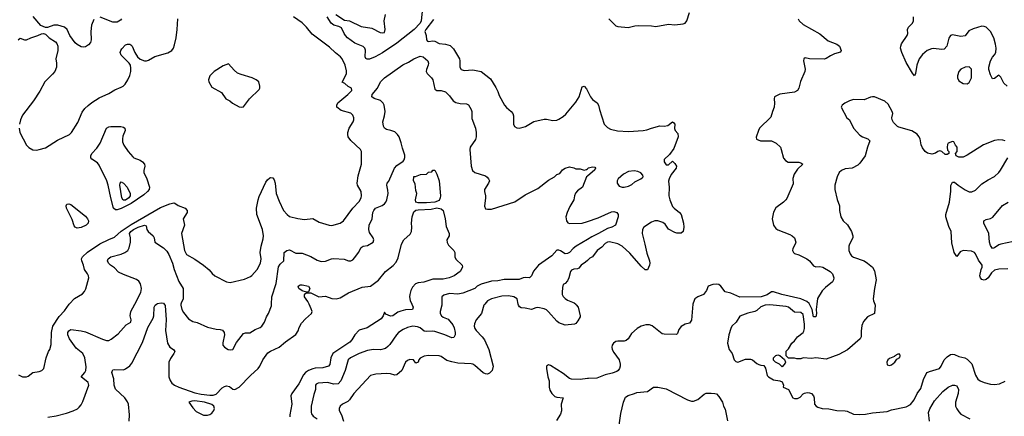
# Model space of a CAD drawing. Header units: inches. Extents: x 1552611 to 1694776, y 811966 to 917215.
# Tile 12 of 256: x 1584604 to 1593963, y 828935 to 832702. Entities that reach past the tile are written whole.
import ezdxf

# ---------------------------------------------------------------- set-up
doc = ezdxf.new("R2010")
doc.units = ezdxf.units.IN
doc.header["$MEASUREMENT"] = 0
for name, color, linetype in [('B5882', 7, 'Continuous'), ('B5883', 7, 'Continuous'), ('B5892', 7, 'Continuous'), ('B5893', 7, 'Continuous')]:
    doc.layers.add(name, color=color, linetype=linetype)

msp = doc.modelspace()

# ---------------------------------------------------------------- linework, layer by layer
at = {"layer": 'B5882', "color": 5}
for points, elevation in [([(1584591.3, 829330), (1584630, 829310.8), (1584670, 829310.8), (1584685.2, 829314.8), (1584730, 829350.6), (1584790, 829360.5), (1584814, 829370), (1584832.3, 829390), (1584855.1, 829490), (1584877.2, 829550), (1584889.4, 829570.6), (1584902, 829618), (1584906.6, 829730), (1584919.7, 829790), (1584977.8, 829882.2), (1585030, 829935.3), (1585073.4, 830000)], 780), ([(1584872.3, 828927.7), (1584950, 828938.2), (1585050, 828963.6), (1585112.6, 828987.4), (1585152.9, 829007.1), (1585170, 829020.5), (1585190, 829044), (1585204.4, 829075.6), (1585261.2, 829230), (1585254.2, 829254.2), (1585189.7, 829310), (1585224.8, 829350), (1585233.5, 829370), (1585234.6, 829405.4), (1585222.9, 829490), (1585203.5, 829530), (1585141.3, 829581.3), (1585078, 829670), (1585061.5, 829710), (1585062.4, 829730), (1585070, 829747), (1585090, 829759.1), (1585190, 829747.8), (1585230, 829736.5), (1585390, 829666.4), (1585430, 829654.3), (1585450, 829654.9), (1585473.7, 829666.3), (1585540.5, 829719.5), (1585615.4, 829804.6), (1585659.5, 829830), (1585662.9, 829850), (1585655.4, 829890), (1585662, 829930), (1585698.6, 830000)], 760), ([(1585643.1, 828890), (1585648.2, 828948.2), (1585638.4, 829050), (1585630, 829073.2), (1585602, 829110), (1585513.3, 829193.3), (1585502.9, 829230), (1585497.6, 829290), (1585480.5, 829350), (1585484.7, 829370), (1585490, 829377.1), (1585510, 829380.4), (1585590, 829377.6), (1585610, 829384.4), (1585650, 829413.7), (1585670, 829440.3), (1585770, 829636.4), (1585821.9, 829778.1), (1585872.8, 829867.2), (1585878.4, 829890), (1585881.4, 829970), (1585890.5, 829989.5), (1585905.3, 830000)], 740), ([(1585976.8, 830000), (1585986.8, 829986.8), (1585997.1, 829850), (1585991.3, 829750), (1586010.2, 829630.2), (1586030, 829590.4), (1586066.8, 829570), (1586079.1, 829550), (1586070.4, 829530), (1586037.2, 829482.8), (1586022.4, 829450), (1586022.2, 829310), (1586033.6, 829273.6), (1586048.8, 829250), (1586074.9, 829230), (1586116.4, 829210), (1586270, 829158), (1586330, 829145.4), (1586410, 829136.3), (1586444.1, 829135.9), (1586470, 829145.5), (1586530, 829205.3), (1586550, 829218.3), (1586570, 829223.1), (1586596.9, 829216.9), (1586630, 829191), (1586650, 829190.8), (1586690, 829210.7), (1586797.6, 829322.4), (1586871.5, 829390), (1586887.4, 829410), (1586913.8, 829470), (1586962.7, 829537.3), (1586986.6, 829553.4), (1587069.4, 829590.6), (1587130, 829642.3), (1587230, 829712.9), (1587250, 829745.3), (1587260.5, 829779.5), (1587282.3, 829817.7), (1587320, 829860), (1587377, 829910), (1587382.5, 829930), (1587376.1, 829956.1), (1587354.9, 830000)], 740), ([(1586136.9, 830000), (1586135.9, 829990), (1586146.5, 829950), (1586161.8, 829921.8), (1586210, 829860.5), (1586250, 829834.9), (1586290, 829827), (1586390, 829780.9), (1586470, 829763.7), (1586510, 829760.5), (1586532.3, 829752.3), (1586546.8, 829730), (1586550.6, 829710), (1586534, 829634), (1586536.3, 829610), (1586550.8, 829590), (1586586, 829570), (1586610, 829566), (1586629.3, 829570.7), (1586663.3, 829636.7), (1586730, 829721), (1586750, 829727.3), (1586790, 829728.2), (1586840.7, 829759.3), (1586890, 829778.4), (1586904.5, 829790), (1586931.8, 829830), (1586950, 829878), (1586970, 829912), (1586996.6, 829983.4), (1586997.6, 830000)], 760), ([(1588331.4, 830000), (1588344.6, 829970), (1588338.4, 829950), (1588270, 829945), (1588225.3, 829934.7), (1588197, 829923), (1588150, 829889.4), (1588130, 829884.9), (1588085.7, 829905.7), (1588070, 829923.7), (1588060.2, 829890), (1588040.7, 829859.3), (1587905.7, 829774.3), (1587830, 829752.3), (1587791.1, 829710), (1587760.1, 829659.9), (1587741.2, 829638.8), (1587581.4, 829530), (1587561.7, 829490), (1587552.1, 829427.9), (1587539.5, 829410), (1587485.4, 829394.6), (1587411.7, 829391.7), (1587390, 829386.5), (1587350, 829370.8), (1587319.2, 829350), (1587300.9, 829330), (1587257.3, 829242.7), (1587190.2, 829150), (1587182.8, 829130), (1587190.1, 829050), (1587170.2, 828950), (1587170.2, 828930)], 740), ([(1588616, 830000), (1588615.8, 829990), (1588601.2, 829930), (1588602.2, 829910), (1588612.9, 829890), (1588630, 829876.5), (1588677.6, 829857.6), (1588722.6, 829802.5), (1588734.1, 829774.1), (1588743.2, 829730), (1588742.6, 829710), (1588730, 829683), (1588710, 829678.8), (1588645.4, 829710), (1588550, 829740.2), (1588530, 829744.5), (1588470, 829741.1), (1588450, 829744.8), (1588410, 829776.4), (1588385.3, 829785.3), (1588342, 829790), (1588290, 829777.9), (1588250, 829758.8), (1588205.8, 829730), (1588185.8, 829710), (1588122.1, 829617.9), (1588103.7, 829596.3), (1588080.7, 829579.3), (1588032.8, 829567.2), (1587968.5, 829568.4), (1587910, 829561), (1587830.1, 829529.9), (1587748.9, 829490), (1587727.6, 829470), (1587718.3, 829450), (1587698.7, 829370), (1587657, 829270), (1587630, 829242.4), (1587590, 829240.2), (1587530, 829255.6), (1587442, 829250), (1587421.6, 829238.4), (1587414.8, 829230), (1587414.9, 829190), (1587399, 829141), (1587375.1, 829030), (1587373.2, 828970), (1587378.1, 828958.1), (1587395, 828935), (1587431.4, 828910)], 760), ([(1589024.2, 830000), (1589016.2, 829990), (1588992.7, 829910), (1588944.2, 829850), (1588928.2, 829811.8), (1588924.6, 829790), (1588928.8, 829770), (1588942, 829750), (1589001.1, 829690), (1589021.4, 829661.4), (1589063.9, 829570), (1589103.1, 829410), (1589093.6, 829370), (1589070, 829343.1), (1589050, 829335.3), (1589030, 829337.6), (1589010, 829347.6), (1588930, 829416.4), (1588910, 829429.7), (1588894.1, 829434.1), (1588770, 829440.3), (1588710, 829451.2), (1588665.4, 829465.4), (1588610, 829501.1), (1588590, 829508.2), (1588490, 829512.2), (1588450, 829507.1), (1588411.5, 829488.4), (1588397.1, 829470), (1588390, 829449), (1588370, 829438), (1588348.7, 829470), (1588312.7, 829472.7), (1588290, 829465.1), (1588270, 829449), (1588237, 829370), (1588190, 829327.8), (1588170, 829326.6), (1588130, 829338.5), (1588090, 829341), (1587990, 829335.6), (1587939.1, 829320.9), (1587781.3, 829150), (1587740.4, 829090), (1587723.9, 829076.1), (1587671.5, 829048.4), (1587650.5, 829030), (1587641.3, 829010), (1587639.5, 828990), (1587663.1, 828950), (1587682.8, 828890)], 780), ([(1589889.1, 830000), (1589894.8, 829994.8), (1589912.2, 829970), (1589932.4, 829890), (1589930, 829878), (1589910, 829840.9), (1589890, 829816), (1589878, 829810), (1589790, 829801.1), (1589730, 829821.2), (1589710, 829836.8), (1589630, 829928.2), (1589610, 829945.8), (1589590, 829954.7), (1589530, 829968.1), (1589510, 829964.8), (1589470, 829948.5), (1589410, 829961.4), (1589370, 829963.7), (1589354.5, 829974.5), (1589343.7, 829990), (1589341.6, 830000)], 780), ([(1590000, 829293.6), (1589930, 829283), (1589850, 829288), (1589830, 829294.7), (1589770, 829340.9), (1589650, 829416), (1589630, 829424), (1589611.3, 829410), (1589610.8, 829390), (1589623.8, 829310), (1589636.3, 829270), (1589636.9, 829210), (1589644, 829184), (1589662.3, 829150), (1589690, 829122.8), (1589710, 829116.1), (1589770.7, 829110), (1589751.5, 829050), (1589754.9, 828985.1), (1589743.6, 828956.4), (1589706, 828894)], 820)]:
    msp.add_lwpolyline(points, dxfattribs=dict(at, elevation=elevation))
at = {"layer": 'B5882', "color": 5, "elevation": 740}
msp.add_lwpolyline([(1586270, 829081.5), (1586240.6, 829079.4), (1586210.7, 829070), (1586250, 829014), (1586281.7, 828981.7), (1586350, 828944.9), (1586390, 828946), (1586410, 828950.7), (1586430, 828964), (1586449.6, 828990.4), (1586454.3, 829010), (1586449.7, 829030), (1586430, 829047.2), (1586361.2, 829070)], close=True, dxfattribs=at)
at = {"layer": 'B5883', "color": 5}
for points, elevation in [([(1588432.1, 832810), (1588419.1, 832690), (1588411.2, 832670), (1588352.8, 832610), (1588190, 832479.4), (1588051.9, 832388.1), (1587983.5, 832350), (1587930, 832326.7), (1587905.5, 832325.5), (1587893.5, 832333.5), (1587889, 832350), (1587890.7, 832410.7), (1587884.4, 832430), (1587870, 832448), (1587790, 832479.8), (1587720.4, 832530), (1587699.7, 832550), (1587687.1, 832570), (1587662.9, 832622.9), (1587638, 832638), (1587589.8, 832649.8), (1587565.1, 832670), (1587526, 832730)], 760), ([(1585310, 832704.5), (1585286.9, 832650), (1585280.3, 832590), (1585284.2, 832510), (1585275.8, 832484.2), (1585257.8, 832462.2), (1585230, 832444.2), (1585210, 832440.5), (1585190, 832443.6), (1585150, 832465.6), (1585130, 832482.9), (1585081.6, 832550), (1585055.1, 832610), (1585029.7, 832629.7), (1584966, 832650), (1584930, 832649.6), (1584870, 832626.6), (1584850, 832627), (1584805.8, 832645.8), (1584731.1, 832731.1)], 820), ([(1585073.4, 830000), (1585076.1, 830003.9), (1585126.5, 830053.5), (1585200.6, 830099.4), (1585219.5, 830120.5), (1585233.5, 830146.5), (1585262, 830250), (1585259.1, 830270), (1585250, 830289.4), (1585221.1, 830330), (1585210.9, 830370), (1585193.5, 830410), (1585191.6, 830430), (1585201.5, 830450), (1585247.1, 830492.9), (1585367.1, 830572.9), (1585450, 830614), (1585504.6, 830635.4), (1585567.1, 830692.9), (1585664.6, 830755.4), (1585943.6, 830916.4), (1586030, 830953.9), (1586070, 830962.3), (1586079.2, 830959.2), (1586110, 830937.6), (1586177.3, 830910), (1586195.8, 830890), (1586195.3, 830870), (1586159.3, 830810), (1586171.6, 830750), (1586141.1, 830670), (1586170.3, 830510.3), (1586190, 830471), (1586270, 830426.4), (1586350, 830368.7), (1586405.5, 830325.5), (1586434.4, 830290), (1586458, 830270), (1586570, 830213.4), (1586605.2, 830205.2), (1586742.4, 830237.6), (1586797.7, 830262.3), (1586810, 830270.6), (1586861.6, 830330), (1586892.8, 830390), (1586898, 830430), (1586889.7, 830490), (1586899.8, 830550), (1586918.7, 830621.3), (1586921, 830650), (1586910.4, 830710), (1586858.1, 830850), (1586855.9, 830910), (1586869.2, 830990.8), (1586878.9, 831021.1), (1586942.5, 831157.5), (1586958.5, 831181.5), (1586980.7, 831199.3), (1586990, 831203.2), (1587010, 831198.5), (1587021.5, 831181.5), (1587031.6, 831150), (1587042.8, 831050), (1587070, 830979.3), (1587110.3, 830890.3), (1587146, 830850), (1587170, 830832.7), (1587246.3, 830813.7), (1587310, 830804.9), (1587390, 830812.7), (1587450, 830779.5), (1587544.7, 830750), (1587570, 830746.7), (1587650, 830770.6), (1587682.7, 830790), (1587771.2, 830910), (1587830, 830975.8), (1587849.7, 831010), (1587854, 831030), (1587849.7, 831070), (1587816.4, 831130), (1587812.1, 831150), (1587821.1, 831218.9), (1587852.6, 831330), (1587853, 831450), (1587843.6, 831470), (1587750, 831555.1), (1587727.7, 831587.7), (1587721.8, 831610), (1587722.4, 831630), (1587734.8, 831670), (1587773.2, 831730), (1587781, 831750), (1587781.1, 831770), (1587770, 831794.3), (1587750, 831813.8), (1587660.5, 831840.5), (1587618, 831870), (1587617.7, 831890), (1587628.4, 831911.6), (1587721.7, 831990), (1587760.9, 832030), (1587758, 832050), (1587726.3, 832066.3), (1587694.8, 832094.8), (1587667.7, 832107.7), (1587698.6, 832161.4), (1587709.8, 832190), (1587710, 832215.3), (1587696.4, 832270), (1587670, 832329.5), (1587652.8, 832350), (1587606.5, 832386.5), (1587550, 832441.7), (1587384.3, 832564.3), (1587330.8, 832630.8), (1587290, 832672.5), (1587207.4, 832727.4)], 780), ([(1585573, 832710), (1585563.8, 832696.2), (1585530, 832679.5), (1585490, 832678.7), (1585370, 832725.1)], 820), ([(1587610, 832750.3), (1587690, 832696.3), (1587738.8, 832690), (1587850, 832638), (1587950, 832621.3), (1588030, 832580.2), (1588050, 832575.3), (1588070, 832580.5), (1588079.2, 832610), (1588068.8, 832690), (1588081.2, 832750)], 760), ([(1584599.4, 831670), (1584607, 831630), (1584670, 831509), (1584690, 831487.9), (1584730, 831466.3), (1584763.4, 831463.4), (1584790, 831467.4), (1584850, 831485.7), (1584962.6, 831557.4), (1585078, 831610), (1585096.8, 831630), (1585155.3, 831724.7), (1585197.6, 831822.4), (1585223.4, 831856.6), (1585254, 831886), (1585290, 831915.4), (1585359.2, 831960.8), (1585450, 832001.8), (1585510, 832036.9), (1585570, 832060.7), (1585587.6, 832070), (1585608.2, 832090), (1585632.7, 832130), (1585650, 832170.7), (1585659.3, 832210), (1585661.1, 832241.1), (1585655.8, 832270), (1585645.6, 832290), (1585570, 832364.5), (1585559.6, 832390), (1585564.5, 832410), (1585574.5, 832425.5), (1585610, 832464), (1585630, 832470.7), (1585650, 832470.7), (1585662, 832462), (1585672.7, 832450), (1585697, 832390), (1585723.7, 832350), (1585750, 832326), (1585790, 832310.3), (1585810, 832310.3), (1585830, 832317), (1585890, 832352.9), (1586012.6, 832387.4), (1586051.4, 832408.6), (1586065.1, 832430), (1586076.9, 832463.1), (1586092.1, 832527.9), (1586102.4, 832610), (1586106, 832710)], 820), ([(1588537.6, 832702.4), (1588464.6, 832610), (1588454, 832590), (1588466.8, 832550), (1588470.8, 832510), (1588478.8, 832498.8), (1588490, 832494), (1588530, 832500.3), (1588550, 832497), (1588590, 832476.9), (1588650.2, 832470.2), (1588695.9, 832455.9), (1588726.1, 832426.1), (1588783.7, 832330), (1588788.9, 832310), (1588788.9, 832250), (1588801.3, 832230), (1588830, 832218.5), (1588910, 832223.9), (1588990, 832210.9), (1589078.9, 832138.9), (1589130, 832058.8), (1589150, 832018.8), (1589161.6, 831981.6), (1589211.1, 831891.1), (1589230, 831866.4), (1589275.5, 831830), (1589291.3, 831811.3), (1589297.7, 831790), (1589297.3, 831710), (1589307.2, 831687.2), (1589330, 831675.3), (1589350, 831672.8), (1589390, 831680.3), (1589411.7, 831688.3), (1589490, 831734.9), (1589590, 831757.6), (1589610, 831758.4), (1589670, 831743.1), (1589710, 831746.4), (1589730, 831755.8), (1589770, 831782.6), (1589794.1, 831805.9), (1589890, 831919.5), (1589920.9, 831970), (1589950, 832064), (1589970, 832070.7), (1589990, 832044), (1590000, 832025.1)], 780), ([(1584590, 832510.3), (1584610, 832527.4), (1584650, 832510.3), (1584670, 832511.3), (1584710, 832529.2), (1584777.2, 832550), (1584811.5, 832568.5), (1584830, 832570.7), (1584850, 832564.4), (1584885.7, 832530), (1584946, 832490), (1584956.7, 832476.7), (1584965.8, 832450), (1584967.1, 832410), (1584946.4, 832330), (1584953.9, 832290), (1584952.6, 832250), (1584937.2, 832210), (1584917, 832183), (1584843.5, 832110), (1584796.4, 832023.6), (1584735.5, 831930), (1584630, 831794.5), (1584611.6, 831750), (1584603.7, 831710)], 820), ([(1586997.6, 830000), (1587002, 830070), (1587042.7, 830197.3), (1587064.8, 830355.2), (1587079.5, 830380.5), (1587113.2, 830410), (1587119, 830490), (1587144, 830510), (1587170, 830515.5), (1587230, 830484.9), (1587290, 830485.7), (1587370, 830452), (1587430, 830417.2), (1587470, 830404.7), (1587510, 830409.4), (1587569.1, 830430.9), (1587590, 830432.9), (1587687, 830427), (1587730, 830410.7), (1587750, 830410.7), (1587770, 830420.7), (1587790, 830444), (1587825.1, 830490), (1587850, 830539.3), (1587870, 830550.4), (1587910, 830555.5), (1587962.7, 830590), (1587969.5, 830610), (1587963.6, 830630), (1587930, 830681.6), (1587921.7, 830710), (1587925.5, 830750), (1587954.2, 830810), (1587960.2, 830870), (1587969.1, 830890.9), (1587986.8, 830910), (1588050, 830938.4), (1588070, 830952.4), (1588083.7, 830970), (1588093.8, 830990), (1588105, 831050), (1588103.7, 831083.7), (1588092.7, 831130), (1588097.2, 831150), (1588111.5, 831168.5), (1588167.6, 831292.4), (1588190, 831316.1), (1588250, 831356.5), (1588259.8, 831370), (1588266.2, 831393.8), (1588264.4, 831415.6), (1588241.4, 831481.4), (1588230, 831531.2), (1588210, 831588.4), (1588196.3, 831610), (1588170, 831635), (1588130.3, 831649.7), (1588090, 831657.8), (1588072.4, 831672.4), (1588063.2, 831690), (1588056.2, 831730), (1588072.2, 831790), (1588076.4, 831830), (1588068.3, 831890), (1588058.9, 831910), (1588033.1, 831933.1), (1587972.3, 831952.3), (1587949.6, 831970), (1587955.1, 831990), (1588003.5, 832050), (1588033.3, 832110), (1588071.8, 832150), (1588246.6, 832273.4), (1588300.9, 832299.1), (1588350.6, 832330), (1588410, 832354), (1588438.4, 832350), (1588483.7, 832310), (1588488.9, 832290), (1588487.2, 832270), (1588470.3, 832230), (1588468.7, 832210), (1588477, 832190), (1588517.6, 832150), (1588530.4, 832130), (1588550, 832042), (1588570, 832028.4), (1588610, 832030.7), (1588650, 832014.9), (1588690, 831977.1), (1588725.3, 831930), (1588750, 831914.3), (1588790, 831906), (1588850, 831902), (1588870, 831892.4), (1588894.6, 831850), (1588901.1, 831830), (1588902, 831762), (1588934.9, 831670), (1588942.4, 831630), (1588942.4, 831590), (1588936.2, 831563.8), (1588886.4, 831490), (1588881.6, 831470), (1588894.6, 831310), (1588908.8, 831270), (1588930, 831250.5), (1589030, 831219.3), (1589047.3, 831207.3), (1589061.6, 831190), (1589068.2, 831170), (1589061.6, 831150), (1589021.6, 831090), (1589020.5, 831070), (1589030.4, 831030), (1589030.5, 831010), (1589021, 830930), (1589030, 830906), (1589050, 830901), (1589090, 830902.8), (1589310, 830970.4), (1589410, 831037.8), (1589530, 831098.3), (1589630, 831178), (1589686, 831210), (1589710, 831230.7), (1589739, 831241), (1589764.1, 831275.9), (1589790, 831291.3), (1589830, 831302.8), (1589870, 831294), (1589890, 831284), (1589930, 831284.9), (1589970, 831271), (1589990, 831278), (1590000, 831286.4)], 760), ([(1590000, 831217), (1589990.7, 831209.3), (1589954, 831110), (1589904.6, 831075.4), (1589885.9, 831054.2), (1589877, 831030), (1589871.5, 830990), (1589833.2, 830926.8), (1589806.2, 830870), (1589796.1, 830830), (1589802.4, 830790), (1589813.5, 830773.5), (1589830, 830764.4), (1589950, 830767.5), (1590000, 830784.3)], 760), ([(1587354.9, 830000), (1587343.6, 830023.6), (1587309.7, 830070), (1587311.8, 830088.2), (1587319.3, 830100.7), (1587332.1, 830107.9), (1587370, 830106.4), (1587448.5, 830068.5), (1587510, 830075.8), (1587570, 830054.9), (1587611.9, 830051.9), (1587650, 830059), (1587730, 830107.1), (1587859.3, 830160.7), (1587938.4, 830170), (1588013.5, 830226.5), (1588082, 830310), (1588153.7, 830366.3), (1588182.1, 830397.9), (1588200, 830440), (1588232.5, 830570), (1588254.8, 830610), (1588314.9, 830665.1), (1588328.7, 830690), (1588332.8, 830730), (1588327.8, 830770), (1588333.7, 830830), (1588350, 830877.4), (1588370, 830894), (1588390, 830897.1), (1588516.5, 830903.5), (1588570, 830914), (1588610, 830906.7), (1588628.8, 830888.8), (1588646.7, 830810), (1588656.3, 830736.3), (1588687.7, 830670), (1588684.9, 830650), (1588664.9, 830610), (1588666, 830586), (1588680.3, 830560.3), (1588731, 830510), (1588738.8, 830490), (1588740.5, 830450), (1588750, 830426.8), (1588811, 830370), (1588814, 830350), (1588790.3, 830310), (1588732.7, 830270), (1588687.7, 830250), (1588630, 830238.5), (1588530, 830235.7), (1588446.8, 830210), (1588390, 830202.3), (1588367.4, 830192.6), (1588338.1, 830161.9), (1588322.3, 830130), (1588311.6, 830090), (1588309.2, 830070), (1588315.8, 830035.8), (1588331.4, 830000)], 740), ([(1585698.6, 830000), (1585756, 830110), (1585761.3, 830150), (1585751.5, 830191.5), (1585736.9, 830216.9), (1585714.8, 830234.8), (1585590, 830280.6), (1585543.9, 830303.9), (1585504.2, 830344.2), (1585466, 830370), (1585447.8, 830390), (1585439.5, 830410), (1585445.2, 830430), (1585471.3, 830448.7), (1585570, 830473.4), (1585604.7, 830490), (1585630.8, 830510), (1585645.6, 830534.4), (1585658.4, 830590), (1585658, 830630), (1585646.9, 830670), (1585659.3, 830690), (1585685.7, 830710), (1585730, 830732.5), (1585790, 830750.9), (1585804.7, 830744.7), (1585813.4, 830710), (1585825.3, 830690), (1585872, 830650), (1585881.7, 830630), (1585889.1, 830589.1), (1585970, 830536.3), (1586002.9, 830502.9), (1586021.5, 830470), (1586055, 830390), (1586070.8, 830330), (1586115.4, 830215.4), (1586158, 830150), (1586156.5, 830050), (1586137.8, 830010), (1586136.9, 830000)], 760), ([(1590000, 830614.8), (1589892.6, 830550), (1589866.2, 830530), (1589830, 830489.7), (1589810, 830480.5), (1589790, 830478.9), (1589745.6, 830505.6), (1589730, 830511.1), (1589710, 830511.1), (1589661.2, 830458.8), (1589534.7, 830370), (1589487.1, 830312.9), (1589470, 830269.6), (1589450, 830248.7), (1589410, 830251.9), (1589390, 830249.8), (1589350, 830233.5), (1589210, 830234.1), (1589150, 830220.7), (1589090, 830217.9), (1588989.5, 830190.5), (1588952, 830170), (1588930, 830149.6), (1588816.6, 830103.4), (1588770, 830095.4), (1588690, 830099.7), (1588635.3, 830084.7), (1588617.3, 830070), (1588616, 830000)], 760), ([(1590000, 830413.8), (1589982.2, 830397.8), (1589939.7, 830370), (1589919, 830341), (1589906, 830334), (1589870, 830332), (1589850, 830321.7), (1589839.6, 830310), (1589823, 830250), (1589810, 830221.6), (1589790, 830196.9), (1589770, 830185.2), (1589762.9, 830157.1), (1589759.8, 830110), (1589761.4, 830090), (1589770, 830073.4), (1589790, 830053.4), (1589810, 830039.2), (1589873.9, 830013.9), (1589889.1, 830000)], 780), ([(1585905.3, 830000), (1585913.9, 830006.1), (1585950, 830013.3), (1585970, 830009), (1585976.8, 830000)], 740), ([(1589341.6, 830000), (1589331, 830051), (1589300.7, 830070), (1589250, 830079.1), (1589185.7, 830074.3), (1589088.5, 830050), (1589049.1, 830030.9), (1589024.2, 830000)], 780)]:
    msp.add_lwpolyline(points, dxfattribs=dict(at, elevation=elevation))
for points, elevation in [([(1586590, 832282.7), (1586538, 832262), (1586451.3, 832210), (1586412, 832170), (1586398, 832130), (1586402, 832110), (1586430, 832062), (1586522, 832010), (1586564.7, 831950), (1586602, 831930), (1586627.9, 831907.9), (1586690, 831874.8), (1586710, 831870.8), (1586730, 831874.8), (1586789.8, 831950.2), (1586880.1, 832039.9), (1586886, 832050), (1586886.6, 832070), (1586878, 832110), (1586852, 832130), (1586814.5, 832150), (1586710, 832179.8), (1586674.7, 832194.7), (1586641.1, 832221.1)], 820), ([(1585514.6, 830894.6), (1585497.2, 830910), (1585469.9, 831009.9), (1585446.4, 831130), (1585432.9, 831170), (1585361.1, 831321.1), (1585342.8, 831342.8), (1585290, 831376.4), (1585281.8, 831390), (1585279.8, 831410), (1585289.8, 831430), (1585338.5, 831481.5), (1585370, 831529.2), (1585429.3, 831670.8), (1585450, 831684.7), (1585470, 831688.2), (1585566.4, 831686.4), (1585590, 831680.4), (1585604.9, 831670), (1585605.3, 831650), (1585584.4, 831595.5), (1585580.2, 831570), (1585582.7, 831542.7), (1585592.8, 831510), (1585634.9, 831450), (1585679, 831398.9), (1585690.1, 831390.1), (1585750, 831367.9), (1585771.6, 831351.6), (1585788.9, 831330), (1585792.6, 831310), (1585783.6, 831270), (1585785.2, 831250), (1585811.6, 831191.6), (1585839.2, 831110), (1585833.7, 831090), (1585819.1, 831070), (1585782.5, 831037.5), (1585663.2, 830956.8), (1585570, 830909.5), (1585530, 830895)], 780), ([(1588470, 830960.8), (1588390, 830962.2), (1588368.8, 830968.8), (1588366.5, 830990), (1588378.3, 831050), (1588370, 831079), (1588363.5, 831143.5), (1588348.6, 831171.4), (1588350, 831212), (1588367.3, 831212.7), (1588412.7, 831232.7), (1588470, 831234), (1588490, 831254), (1588522, 831258), (1588530, 831274), (1588550, 831274), (1588570, 831234), (1588590, 831172), (1588602.3, 831030), (1588602, 831010), (1588590, 830983.1), (1588550, 830969.7)], 740), ([(1585587.7, 830987.7), (1585574.8, 831010), (1585557.2, 831130), (1585559.5, 831150), (1585570, 831160.5), (1585590, 831148.5), (1585624.6, 831110), (1585655.2, 831050), (1585655, 831030), (1585640.9, 831010), (1585610, 830988.8)], 760), ([(1585150, 830723), (1585131.1, 830731.1), (1585122.8, 830742.9), (1585103.7, 830803.7), (1585048.8, 830910), (1585046.4, 830933.6), (1585051.8, 830948.2), (1585070, 830953.1), (1585090, 830946.7), (1585230, 830834), (1585247.5, 830810), (1585256.8, 830790), (1585256.1, 830770), (1585236.8, 830750), (1585190, 830729.1)], 780), ([(1587330, 830113.2), (1587290, 830127.3), (1587257, 830150), (1587249.5, 830170), (1587270, 830182.4), (1587290, 830184.2), (1587350.2, 830170.2), (1587360.5, 830150), (1587350, 830118)], 740)]:
    msp.add_lwpolyline(points, close=True, dxfattribs=dict(at, elevation=elevation))
at = {"layer": 'B5892', "color": 5}
for points, elevation in [([(1591003.2, 830000), (1590990, 829849), (1590970, 829819), (1590930, 829809), (1590890, 829788.7), (1590870, 829758), (1590857.3, 829722.7), (1590846.8, 829713.2), (1590730, 829713.3), (1590710, 829718.7), (1590614.7, 829794.7), (1590590, 829804.4), (1590555.6, 829804.4), (1590510, 829791.3), (1590472.7, 829767.3), (1590419.6, 829720.4), (1590388.6, 829671.4), (1590370, 829655.3), (1590350, 829649.8), (1590290, 829649.8), (1590270, 829644.2), (1590249.5, 829630.5), (1590236.9, 829610), (1590233.4, 829590), (1590236.2, 829570), (1590250, 829542), (1590302.4, 829470), (1590313, 829430), (1590312.4, 829410), (1590304.9, 829390), (1590292.4, 829370), (1590279.5, 829360.5), (1590235.9, 829344.1), (1590170, 829328.1), (1590090, 829296.4), (1590010, 829295.1), (1590000, 829293.6)], 820), ([(1592731, 830000), (1592734.9, 829990), (1592730.3, 829909.7), (1592661.7, 829878.3), (1592623.9, 829836.1), (1592610, 829798), (1592603.1, 829743.1), (1592603, 829690), (1592592.7, 829670), (1592473.6, 829566.4), (1592390, 829520.5), (1592270, 829478), (1592170.5, 829489.5), (1592130, 829484), (1592050.9, 829489.1), (1592030, 829482), (1591990, 829482), (1591970, 829488), (1591910, 829486), (1591888, 829508), (1591890, 829554), (1591910, 829574), (1591942, 829630), (1591969, 829650), (1591996, 829690), (1592049.8, 829730.2), (1592057.3, 829742.7), (1592064.2, 829770), (1592064.5, 829810), (1592050, 829900.7), (1592030, 829919.3), (1591970, 829924.1), (1591910.9, 829970), (1591890, 829977.7), (1591734.8, 829994.8), (1591690, 829989.7), (1591650, 829974.2), (1591610, 829938), (1591591.2, 829928.8), (1591524.2, 829915.8), (1591450, 829887.3), (1591412.8, 829830), (1591373.6, 829790), (1591362.4, 829770), (1591345.7, 829710), (1591330.6, 829630.6), (1591346, 829570), (1591374.8, 829530), (1591394.4, 829470), (1591410, 829454.4), (1591430, 829450.4), (1591503.3, 829476.7), (1591550, 829477.3), (1591570, 829470.7), (1591610, 829437.3), (1591630, 829427.3), (1591650, 829418.8), (1591676, 829416), (1591691.6, 829391.6), (1591710, 829322), (1591722, 829310), (1591770, 829281), (1591830, 829271), (1591850, 829262), (1591864.7, 829230), (1591862, 829210), (1591910.6, 829190.6), (1591951.3, 829110), (1591970, 829103), (1591997.6, 829102.4), (1592023.3, 829116.7), (1592050, 829146.8), (1592064.8, 829155.2), (1592090, 829160.7), (1592110, 829157.3), (1592130, 829150.6), (1592147.7, 829130), (1592155.8, 829110), (1592159.3, 829050), (1592173.4, 829030), (1592190, 829020.3), (1592230, 829007.8), (1592295.3, 829004.7), (1592370, 828988.9), (1592450, 828986.7), (1592470, 828982.4), (1592530, 828955.3), (1592590, 828951.5), (1592644.1, 828955.9), (1592710, 828968.8), (1592850, 828980.5), (1592890, 828997.1), (1593030, 829025.5), (1593070, 829048), (1593105.6, 829090), (1593134, 829150), (1593170, 829198.7), (1593195.4, 829284.6), (1593220.5, 829339.5), (1593229.9, 829350.1), (1593250, 829361.2), (1593345.1, 829390), (1593363, 829410), (1593391.6, 829470), (1593419, 829501), (1593450, 829520.3), (1593470, 829524.6), (1593490, 829522.3), (1593530, 829502.5), (1593588.5, 829488.5), (1593610, 829478.9), (1593652.4, 829432.4), (1593690, 829326.8), (1593710, 829287.7), (1593731.9, 829271.9), (1593770, 829254.9), (1593830, 829240.7), (1593870, 829236.3), (1593918, 829242), (1593970, 829267.7)], 840), ([(1592181.1, 830000), (1592175.2, 829950), (1592176.5, 829910), (1592170, 829879.3), (1592150, 829879.3), (1592137.2, 829950), (1592111, 830000)], 820), ([(1590301, 828850), (1590318.5, 828961.5), (1590343.6, 829070), (1590363.6, 829116.4), (1590387.5, 829132.5), (1590448.7, 829150), (1590470, 829160.4), (1590570, 829168.9), (1590629.7, 829210.3), (1590669.7, 829210.3), (1590750, 829194.6), (1590951.6, 829091.6), (1590990, 829079.5), (1591010, 829079.5), (1591050, 829092.9), (1591110, 829146.5), (1591130, 829154.4), (1591175.8, 829155.8), (1591212.7, 829152.7), (1591227.1, 829147.1), (1591250, 829122.8), (1591283.1, 829070), (1591294.9, 829030), (1591310, 829001), (1591331.5, 828891.5)], 820), ([(1593250.5, 828889.5), (1593243.4, 828970), (1593253.8, 829006.2), (1593299, 829080.9), (1593377.7, 829170), (1593430, 829211.6), (1593470, 829230.4), (1593490, 829230.5), (1593510, 829222.8), (1593526, 829190), (1593523.6, 829150), (1593498, 829070), (1593500.2, 829030), (1593510, 829006.4), (1593530, 828975.8), (1593550, 828955.3), (1593633.4, 828910)], 820)]:
    msp.add_lwpolyline(points, dxfattribs=dict(at, elevation=elevation))
for points, elevation in [([(1591850, 829406), (1591826, 829430), (1591788.4, 829448.4), (1591767.3, 829467.3), (1591768, 829490), (1591790, 829511.3), (1591810, 829518), (1591830, 829512), (1591872.7, 829472.7), (1591882, 829450), (1591879.6, 829440.4)], 840), ([(1592970, 829526), (1592950, 829526), (1592922, 829510), (1592918, 829502), (1592870, 829484), (1592856, 829470), (1592847.3, 829450), (1592850, 829422), (1592870, 829416), (1592890, 829422.8), (1592922, 829450), (1592942, 829478), (1592970, 829494), (1592974, 829510)], 860)]:
    msp.add_lwpolyline(points, close=True, dxfattribs=dict(at, elevation=elevation))
at = {"layer": 'B5893', "color": 5}
for points, elevation in [([(1590202.5, 832710), (1590270, 832644.1), (1590290, 832637.1), (1590387.6, 832627.6), (1590450, 832642.7), (1590490, 832646.9), (1590610, 832643.8), (1590650, 832638.3), (1590770, 832659), (1590830, 832651.6), (1590910, 832661), (1590930.7, 832669.3), (1590945.7, 832690), (1590970, 832770.5)], 820), ([(1593990.5, 832069.5), (1593958.9, 832098.9), (1593930, 832155.3), (1593910, 832174), (1593870, 832142.7), (1593850, 832141.2), (1593830, 832179), (1593815.4, 832230), (1593816.9, 832250), (1593830, 832311), (1593850, 832346.8), (1593870, 832367.3), (1593880.5, 832390), (1593884.8, 832430), (1593879.3, 832470), (1593861.7, 832530), (1593830, 832589.4), (1593789.3, 832630), (1593770, 832638.3), (1593750, 832639.7), (1593665.9, 832614.1), (1593625.1, 832594.9), (1593591.2, 832548.8), (1593550, 832543.2), (1593470, 832556.4), (1593450, 832553), (1593434.6, 832525.4), (1593417.3, 832450), (1593390, 832422.2), (1593370, 832418.5), (1593290, 832427.8), (1593270, 832425.6), (1593230, 832407.6), (1593186.4, 832370), (1593152.2, 832330), (1593132.7, 832270), (1593118.8, 832190), (1593110, 832168.7), (1593090, 832194), (1593030, 832295.6), (1592988.2, 832390), (1592977.4, 832430), (1592978.2, 832450), (1592986.7, 832473.3), (1593040.5, 832550), (1593046, 832570), (1593041.3, 832610), (1593051.3, 832630), (1593091.2, 832670), (1593100.5, 832690), (1593099.7, 832730)], 820), ([(1592002.9, 832710), (1592011.7, 832690), (1592050, 832655.8), (1592210, 832568.7), (1592290, 832501.6), (1592371, 832470), (1592394.8, 832450), (1592411.3, 832410), (1592405.4, 832394.6), (1592350, 832378.4), (1592310, 832359.6), (1592270, 832333.6), (1592251.8, 832328.2), (1592110, 832331.2), (1592070, 832339.5), (1592057.3, 832330), (1592053.7, 832310), (1592071.1, 832231.1), (1592067.5, 832210), (1592025.6, 832114.4), (1592008.4, 832050), (1591997.5, 832030), (1591970, 832013.8), (1591830, 831993.2), (1591779.3, 831970), (1591774.4, 831950), (1591779.5, 831910), (1591776.5, 831870), (1591758, 831830), (1591744.4, 831775.6), (1591635.8, 831670), (1591625.3, 831650), (1591605.5, 831585.5), (1591607.3, 831567.3), (1591644.7, 831550), (1591750, 831550.2), (1591794.9, 831530), (1591834, 831490), (1591843.1, 831470), (1591864.9, 831384.9), (1591883.8, 831363.8), (1591908, 831348), (1592010, 831348), (1592030, 831342), (1592046.8, 831330), (1591998.2, 831281.8), (1591964.6, 831235.4), (1591953.7, 831193.7), (1591957.2, 831142.8), (1591895.2, 831004.8), (1591886, 830990), (1591864.2, 830970), (1591790, 830915.1), (1591767.9, 830872.1), (1591754.8, 830810), (1591770, 830749), (1591790, 830718.5), (1591810, 830705.5), (1591922.7, 830662.7), (1591945.5, 830650), (1591968, 830630), (1591980.7, 830590), (1591974.8, 830570), (1591952.7, 830530), (1591948.9, 830510), (1591958.4, 830490), (1591970, 830480.3), (1592010, 830469), (1592085.5, 830430), (1592110.5, 830410), (1592150, 830364), (1592170, 830355.5), (1592210, 830358.9), (1592239.1, 830350), (1592308.4, 830310), (1592330, 830288.4), (1592342, 830250), (1592340.2, 830230), (1592330, 830211.5), (1592261.8, 830158.2), (1592230, 830127.2), (1592187.4, 830052.6), (1592181.1, 830000)], 820), ([(1590000, 832025.1), (1590030, 831968.2), (1590050, 831944.4), (1590091.9, 831911.9), (1590106, 831890), (1590114, 831850), (1590158, 831710), (1590190, 831676.4), (1590220.7, 831660.7), (1590285.4, 831645.4), (1590390, 831639.7), (1590530, 831650.2), (1590564.7, 831655.3), (1590610, 831672.4), (1590687.4, 831692.6), (1590730, 831691.5), (1590763.7, 831696.3), (1590810, 831730.5), (1590823, 831723), (1590831.8, 831710), (1590828, 831668), (1590834, 831650), (1590859.6, 831619.6), (1590862.3, 831590), (1590820.7, 831479.3), (1590779, 831421), (1590730, 831375.1), (1590728.8, 831351.2), (1590750, 831324.4), (1590770, 831324.4), (1590810, 831357.3), (1590830, 831337.3), (1590845.5, 831310), (1590842.4, 831290), (1590796.9, 831230), (1590775.8, 831190), (1590772.1, 831167.9), (1590776, 831110), (1590773.2, 831030), (1590782.6, 830990), (1590810, 830928.7), (1590824.9, 830910), (1590876.4, 830870), (1590891.7, 830851.7), (1590914, 830770), (1590916.3, 830730), (1590911.6, 830690), (1590890, 830675.4), (1590870, 830672.6), (1590850, 830673.1), (1590830, 830681.2), (1590770, 830712.8), (1590738, 830758), (1590716.5, 830776.5), (1590670, 830792.1), (1590640.7, 830790), (1590610, 830779.8), (1590537, 830730), (1590522.6, 830710), (1590519, 830670), (1590546.7, 830570), (1590563.7, 830483.7), (1590590.2, 830410), (1590592.2, 830390), (1590588.8, 830370), (1590570, 830326), (1590550, 830327.3), (1590510, 830361.1), (1590402.6, 830482.6), (1590330, 830549.8), (1590290, 830571.6), (1590210, 830590.7), (1590190, 830587.6), (1590170, 830576.1), (1590137.6, 830542.4), (1590092.4, 830510), (1590047.2, 830450), (1590024.4, 830435.6), (1590000, 830413.8)], 780), ([(1593971.6, 831551.6), (1593950, 831557.6), (1593910, 831560.5), (1593870, 831554), (1593766, 831514), (1593610, 831416), (1593570, 831397.2), (1593554.6, 831394.6), (1593530, 831395.3), (1593506, 831410), (1593498, 831430), (1593515.3, 831450), (1593515.3, 831490), (1593498, 831510), (1593482, 831542), (1593470, 831546), (1593430, 831528), (1593423.5, 831516.5), (1593418, 831490), (1593423.6, 831463.6), (1593434, 831450), (1593434, 831430), (1593419.6, 831420.4), (1593400.4, 831420.4), (1593368.9, 831448.9), (1593350, 831455.3), (1593330, 831449), (1593310, 831433.2), (1593274.4, 831425.6), (1593232.9, 831432.9), (1593210, 831448.7), (1593183.9, 831483.9), (1593171.8, 831511.8), (1593162, 831570), (1593151.5, 831591.5), (1593133.3, 831613.3), (1593084.8, 831644.8), (1592960.1, 831680.1), (1592947.2, 831687.2), (1592910, 831724), (1592897.2, 831750), (1592893.2, 831770), (1592902.7, 831810), (1592896, 831830), (1592858, 831898), (1592827.2, 831927.2), (1592730, 831969.2), (1592710, 831969.3), (1592690, 831966), (1592630, 831942), (1592530, 831943.5), (1592490, 831931.5), (1592446.8, 831910), (1592421, 831890), (1592411.3, 831870), (1592466, 831770), (1592490.6, 831750), (1592530, 831670.8), (1592590, 831605.3), (1592614, 831590), (1592666, 831570), (1592684, 831550), (1592661.6, 831490), (1592639.1, 831410), (1592590, 831339.5), (1592570, 831320.7), (1592518, 831290), (1592450, 831284.7), (1592416.3, 831270), (1592392.4, 831250), (1592374, 831210), (1592350.4, 831130), (1592350.4, 831090), (1592373.2, 830993.2), (1592394.6, 830934.6), (1592397, 830890), (1592410.3, 830830), (1592430, 830790.5), (1592471.9, 830751.9), (1592510.3, 830690.3), (1592524.4, 830650), (1592523.1, 830630), (1592490.3, 830570), (1592485.8, 830550), (1592484.9, 830510), (1592496.5, 830476.5), (1592510, 830458.4), (1592530, 830445.7), (1592630, 830410.3), (1592661.6, 830390), (1592710.2, 830350.2), (1592730, 830314.8), (1592743.5, 830230), (1592727.6, 830150), (1592717.6, 830050), (1592719.3, 830030), (1592731, 830000)], 840), ([(1593996.6, 830336.6), (1593910, 830331), (1593870, 830322.9), (1593841.3, 830298.7), (1593810, 830249.2), (1593790, 830235.3), (1593770, 830228.7), (1593750, 830235.3), (1593735.3, 830250), (1593729.4, 830270), (1593742.9, 830330), (1593753.2, 830350), (1593751.6, 830370), (1593718, 830418), (1593690, 830479.2), (1593680.8, 830490), (1593650, 830504.6), (1593570, 830509.8), (1593543.4, 830496.6), (1593510, 830454), (1593485.6, 830490), (1593462.8, 830582.8), (1593458, 830690), (1593436.2, 830736.2), (1593405.8, 830830), (1593407.7, 830850), (1593441.3, 830970), (1593454, 831074), (1593453.2, 831126.8), (1593470, 831158), (1593490, 831158), (1593522.8, 831130), (1593590, 831086), (1593630, 831068.2), (1593653.8, 831066.2), (1593690, 831082.8), (1593750, 831141.6), (1593810, 831181.6), (1593870, 831212.7), (1593909.6, 831250), (1593926.7, 831273.3), (1593997.2, 831390)], 840), ([(1590000, 831286.4), (1590010, 831294.8), (1590050, 831302.8), (1590070, 831301), (1590075.5, 831290), (1590070, 831275.3), (1590000, 831217)], 760), ([(1594050, 830595.4), (1593929.2, 830570.8), (1593910, 830563.5), (1593870, 830535.8), (1593850, 830529.7), (1593830, 830556), (1593821.8, 830590), (1593814.4, 830670), (1593767.3, 830770), (1593767.8, 830790), (1593790, 830803.1), (1593830, 830812.6), (1593853.3, 830826.7), (1593944.7, 830935.3), (1593997.7, 830970)], 820), ([(1590000, 830784.3), (1590101.5, 830818.5), (1590230, 830875.3), (1590250, 830878.7), (1590278.8, 830870), (1590294, 830850), (1590293.4, 830830), (1590267.3, 830750), (1590230.7, 830730), (1590190, 830717.7), (1590105.8, 830670), (1590040.6, 830639.4), (1590000, 830614.8)], 760), ([(1592111, 830000), (1592107.2, 830007.2), (1592086, 830026), (1592029.6, 830050), (1591849.1, 830090.9), (1591770, 830118), (1591750, 830116.8), (1591710, 830087.5), (1591650.7, 830070), (1591450, 830064.7), (1591363.5, 830103.5), (1591310, 830117.6), (1591268.4, 830170), (1591250, 830185.3), (1591230, 830189.8), (1591192.7, 830187.3), (1591147.7, 830170), (1591132.7, 830130), (1591104.9, 830090), (1591050, 830069.9), (1591020.9, 830050), (1591004.1, 830010), (1591003.2, 830000)], 820)]:
    msp.add_lwpolyline(points, dxfattribs=dict(at, elevation=elevation))
for points, elevation in [([(1593630, 832252.7), (1593590, 832252), (1593550, 832232), (1593530.7, 832210), (1593516.3, 832170), (1593517.3, 832150), (1593530, 832121), (1593570, 832094.8), (1593610, 832091), (1593630, 832106), (1593651.1, 832150), (1593650.9, 832230.9)], 840), ([(1590445.9, 831265.9), (1590390, 831259.9), (1590344.7, 831235.3), (1590293.2, 831190), (1590282.1, 831170), (1590281.7, 831150), (1590301.2, 831121.2), (1590330, 831110.9), (1590350, 831110.5), (1590390, 831120.9), (1590423.6, 831136.4), (1590450, 831162), (1590509.2, 831190), (1590520.1, 831199.9), (1590529.3, 831210), (1590526, 831226), (1590507.7, 831247.7), (1590479.6, 831259.6)], 780)]:
    msp.add_lwpolyline(points, close=True, dxfattribs=dict(at, elevation=elevation))

doc.saveas('drawing.dxf')
